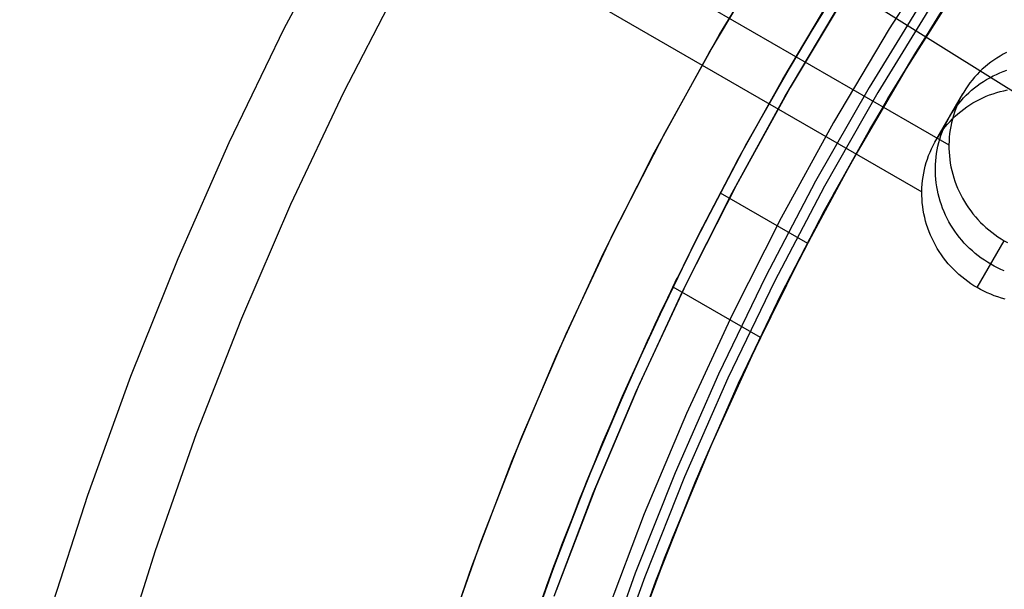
# Model space of a CAD drawing. Header units: millimetres. Extents: x 7986 to 9191, y -11326 to -10283.
# Tile 95 of 256: x 8508 to 8530, y -10641 to -10628. Entities that reach past the tile are written whole.
import ezdxf

# ---------------------------------------------------------------- set-up
doc = ezdxf.new("R2010")
doc.units = ezdxf.units.MM
doc.layers.add('color', color=7, linetype='Continuous')
doc.layers.add('luz', color=7, linetype='Continuous')

msp = doc.modelspace()

# ---------------------------------------------------------------- linework, layer by layer
at = {"color": 7, "true_color": 0xffffff}
for p, q in [((8017.183, -10335.296, 35.29), (8528.829, -10630.695, 35.29)), ((8016.565, -10336.368, 40.649), (8528.211, -10631.767, 40.649)), ((8528.811, -10625.953, 18.434), (8527.466, -10628.044, 18.434)), ((8528.811, -10625.953, 18.434), (8527.466, -10628.044, 18.434)), ((8526.785, -10626.31, 19.934), (8525.459, -10628.463, 19.934)), ((8526.785, -10626.31, 61.309), (8525.459, -10628.463, 61.309)), ((8529.145, -10626.904, 60.059), (8527.851, -10628.952, 60.059)), ((8529.145, -10626.904, 60.059), (8527.851, -10628.952, 60.059)), ((8528.072, -10628.585, 42.283), (8529.183, -10626.841, 42.759)), ((8529.221, -10626.783, 35.053), (8528.09, -10628.556, 34.568)), ((8525.033, -10629.19, 34.089), (8526.107, -10627.39, 34.572)), ((8528.299, -10627.28, 60.565), (8527.005, -10629.379, 60.565)), ((8528.299, -10627.28, 60.565), (8527.005, -10629.379, 60.565)), ((8528.496, -10627.405, 60.99), (8527.206, -10629.498, 60.99)), ((8528.496, -10627.405, 60.99), (8527.206, -10629.498, 60.99)), ((8526.062, -10627.463, 42.275), (8525.033, -10629.19, 41.811)), ((8527.437, -10629.635, 61.309), (8528.722, -10627.551, 61.309)), ((8527.437, -10629.635, 18.434), (8528.722, -10627.551, 18.434)), ((8527.466, -10628.044, 18.434), (8526.195, -10630.179, 18.434)), ((8527.466, -10628.044, 18.434), (8526.195, -10630.179, 18.434)), ((8525.459, -10628.463, 19.934), (8524.207, -10630.659, 19.934)), ((8525.459, -10628.463, 61.309), (8524.207, -10630.659, 61.309)), ((8528.09, -10628.556, 34.568), (8527.025, -10630.34, 34.089)), ((8527.025, -10630.34, 41.811), (8528.072, -10628.585, 42.283)), ((8529.856, -10628.756, 35.796), (8529.788, -10628.805, 35.779)), ((8529.927, -10628.709, 35.814), (8529.856, -10628.756, 35.796)), ((8529.999, -10628.665, 35.831), (8529.927, -10628.709, 35.814)), ((8530.072, -10628.623, 35.848), (8529.999, -10628.665, 35.831)), ((8530.147, -10628.584, 35.864), (8530.072, -10628.623, 35.848)), ((8527.851, -10628.952, 60.059), (8526.628, -10631.043, 60.059)), ((8527.851, -10628.952, 60.059), (8526.628, -10631.043, 60.059)), ((8529.593, -10628.967, 35.724), (8529.532, -10629.025, 35.705)), ((8529.656, -10628.911, 35.742), (8529.593, -10628.967, 35.724)), ((8529.721, -10628.857, 35.761), (8529.656, -10628.911, 35.742)), ((8529.788, -10628.805, 35.779), (8529.721, -10628.857, 35.761)), ((8530.071, -10629.017, 38.591), (8530.151, -10628.988, 38.606)), ((8525.033, -10629.19, 41.811), (8524.017, -10631.009, 41.33)), ((8524.058, -10630.934, 33.627), (8525.033, -10629.19, 34.089)), ((8529.363, -10629.213, 35.648), (8529.311, -10629.279, 35.629)), ((8529.417, -10629.148, 35.667), (8529.363, -10629.213, 35.648)), ((8529.474, -10629.086, 35.686), (8529.417, -10629.148, 35.667)), ((8529.532, -10629.025, 35.705), (8529.474, -10629.086, 35.686)), ((8529.617, -10629.245, 38.493), (8529.689, -10629.201, 38.511)), ((8529.689, -10629.201, 38.511), (8529.763, -10629.159, 38.527)), ((8529.763, -10629.159, 38.527), (8529.838, -10629.119, 38.544)), ((8529.838, -10629.119, 38.544), (8529.914, -10629.083, 38.56)), ((8529.914, -10629.083, 38.56), (8529.992, -10629.048, 38.576)), ((8529.992, -10629.048, 38.576), (8530.071, -10629.017, 38.591)), ((8527.005, -10629.379, 60.565), (8525.784, -10631.522, 60.565)), ((8527.005, -10629.379, 60.565), (8525.784, -10631.522, 60.565)), ((8529.214, -10629.416, 35.59), (8529.17, -10629.488, 35.571)), ((8529.261, -10629.347, 35.61), (8529.214, -10629.416, 35.59)), ((8529.311, -10629.279, 35.629), (8529.261, -10629.347, 35.61)), ((8529.284, -10629.503, 38.403), (8529.347, -10629.447, 38.422)), ((8529.347, -10629.447, 38.422), (8529.412, -10629.393, 38.44)), ((8529.412, -10629.393, 38.44), (8529.478, -10629.341, 38.458)), ((8529.478, -10629.341, 38.458), (8529.547, -10629.292, 38.476)), ((8529.547, -10629.292, 38.476), (8529.617, -10629.245, 38.493)), ((8530.087, -10629.455, 41.328), (8530.171, -10629.437, 41.341)), ((8527.206, -10629.498, 60.99), (8525.989, -10631.634, 60.99)), ((8527.206, -10629.498, 60.99), (8525.989, -10631.634, 60.99)), ((8526.225, -10631.763, 61.309), (8527.437, -10629.635, 61.309)), ((8526.225, -10631.763, 18.434), (8527.437, -10629.635, 18.434)), ((8528.53, -10630.595, 40.92), (8529.148, -10629.524, 35.561)), ((8529.088, -10629.635, 35.532), (8529.051, -10629.71, 35.513)), ((8529.128, -10629.56, 35.551), (8529.088, -10629.635, 35.532)), ((8529.108, -10629.684, 38.347), (8529.164, -10629.622, 38.366)), ((8529.17, -10629.488, 35.571), (8529.128, -10629.56, 35.551)), ((8529.164, -10629.622, 38.366), (8529.223, -10629.561, 38.385)), ((8529.223, -10629.561, 38.385), (8529.284, -10629.503, 38.403)), ((8529.453, -10629.694, 41.207), (8529.528, -10629.655, 41.223)), ((8529.528, -10629.655, 41.223), (8529.605, -10629.618, 41.24)), ((8529.605, -10629.618, 41.24), (8529.683, -10629.584, 41.255)), ((8529.683, -10629.584, 41.255), (8529.761, -10629.553, 41.271)), ((8529.761, -10629.553, 41.271), (8529.841, -10629.524, 41.286)), ((8529.841, -10629.524, 41.286), (8529.922, -10629.498, 41.3)), ((8529.922, -10629.498, 41.3), (8530.004, -10629.475, 41.314)), ((8530.004, -10629.475, 41.314), (8530.087, -10629.455, 41.328)), ((8528.905, -10629.952, 38.27), (8528.952, -10629.882, 38.289)), ((8528.952, -10629.882, 38.289), (8529.002, -10629.814, 38.308)), ((8528.986, -10629.865, 35.474), (8528.957, -10629.945, 35.455)), ((8529.017, -10629.787, 35.493), (8528.986, -10629.865, 35.474)), ((8529.002, -10629.814, 38.308), (8529.054, -10629.748, 38.328)), ((8529.051, -10629.71, 35.513), (8529.017, -10629.787, 35.493)), ((8529.054, -10629.748, 38.328), (8529.108, -10629.684, 38.347)), ((8529.102, -10629.929, 41.12), (8529.169, -10629.877, 41.138)), ((8529.169, -10629.877, 41.138), (8529.238, -10629.828, 41.155)), ((8529.238, -10629.828, 41.155), (8529.308, -10629.781, 41.173)), ((8529.308, -10629.781, 41.173), (8529.38, -10629.736, 41.19)), ((8529.38, -10629.736, 41.19), (8529.453, -10629.694, 41.207)), ((8528.779, -10630.17, 38.212), (8528.818, -10630.096, 38.231)), ((8528.818, -10630.096, 38.231), (8528.86, -10630.023, 38.25)), ((8528.855, -10630.157, 41.045), (8528.914, -10630.097, 41.064)), ((8528.86, -10630.023, 38.25), (8528.905, -10629.952, 38.27)), ((8528.909, -10630.106, 35.417), (8528.889, -10630.188, 35.398)), ((8528.932, -10630.025, 35.436), (8528.909, -10630.106, 35.417)), ((8528.914, -10630.097, 41.064), (8528.975, -10630.039, 41.083)), ((8528.957, -10629.945, 35.455), (8528.932, -10630.025, 35.436)), ((8528.975, -10630.039, 41.083), (8529.037, -10629.982, 41.101)), ((8529.037, -10629.982, 41.101), (8529.102, -10629.929, 41.12)), ((8526.195, -10630.179, 18.434), (8524.998, -10632.358, 18.434)), ((8526.195, -10630.179, 18.434), (8524.998, -10632.358, 18.434)), ((8525.99, -10632.196, 41.32), (8527.025, -10630.34, 41.811)), ((8527.025, -10630.34, 34.089), (8526.035, -10632.114, 33.62)), ((8528.643, -10630.418, 40.969), (8528.692, -10630.35, 40.988)), ((8528.677, -10630.401, 38.154), (8528.708, -10630.323, 38.173)), ((8528.692, -10630.35, 40.988), (8528.744, -10630.284, 41.007)), ((8528.708, -10630.323, 38.173), (8528.742, -10630.246, 38.192)), ((8528.742, -10630.246, 38.192), (8528.779, -10630.17, 38.212)), ((8528.744, -10630.284, 41.007), (8528.798, -10630.22, 41.026)), ((8528.798, -10630.22, 41.026), (8528.855, -10630.157, 41.045)), ((8528.871, -10630.27, 35.38), (8528.857, -10630.353, 35.362)), ((8528.889, -10630.188, 35.398), (8528.871, -10630.27, 35.38)), ((8528.509, -10630.632, 40.91), (8528.551, -10630.559, 40.93)), ((8528.551, -10630.559, 40.93), (8528.596, -10630.488, 40.949)), ((8528.596, -10630.488, 40.949), (8528.643, -10630.418, 40.969)), ((8528.599, -10630.641, 38.097), (8528.622, -10630.56, 38.116)), ((8528.622, -10630.56, 38.116), (8528.648, -10630.48, 38.135)), ((8528.648, -10630.48, 38.135), (8528.677, -10630.401, 38.154)), ((8528.837, -10630.521, 35.326), (8528.832, -10630.605, 35.308)), ((8528.846, -10630.437, 35.344), (8528.837, -10630.521, 35.326)), ((8528.857, -10630.353, 35.362), (8528.846, -10630.437, 35.344)), ((8524.207, -10630.659, 19.934), (8523.032, -10632.898, 19.934)), ((8524.207, -10630.659, 61.309), (8523.032, -10632.898, 61.309)), ((8528.399, -10630.859, 40.852), (8528.433, -10630.782, 40.872)), ((8528.433, -10630.782, 40.872), (8528.47, -10630.706, 40.891)), ((8528.47, -10630.706, 40.891), (8528.509, -10630.632, 40.91)), ((8528.562, -10630.806, 38.06), (8528.579, -10630.723, 38.078)), ((8528.579, -10630.723, 38.078), (8528.599, -10630.641, 38.097)), ((8528.832, -10630.605, 35.308), (8528.829, -10630.69, 35.291)), ((8528.829, -10630.69, 35.291), (8528.83, -10630.774, 35.274)), ((8528.83, -10630.774, 35.274), (8528.833, -10630.859, 35.258)), ((8524.017, -10631.009, 41.33), (8523.043, -10632.877, 40.844)), ((8523.12, -10632.724, 33.161), (8524.058, -10630.934, 33.627)), ((8528.313, -10631.096, 40.795), (8528.339, -10631.016, 40.814)), ((8528.339, -10631.016, 40.814), (8528.367, -10630.937, 40.833)), ((8528.367, -10630.937, 40.833), (8528.399, -10630.859, 40.852)), ((8528.528, -10631.057, 38.005), (8528.536, -10630.973, 38.023)), ((8528.536, -10630.973, 38.023), (8528.548, -10630.889, 38.041)), ((8528.548, -10630.889, 38.041), (8528.562, -10630.806, 38.06)), ((8528.833, -10630.859, 35.258), (8528.84, -10630.944, 35.242)), ((8528.84, -10630.944, 35.242), (8528.849, -10631.028, 35.226)), ((8526.628, -10631.043, 60.059), (8525.477, -10633.174, 60.059)), ((8526.628, -10631.043, 60.059), (8525.477, -10633.174, 60.059)), ((8528.27, -10631.259, 40.758), (8528.29, -10631.177, 40.776)), ((8528.29, -10631.177, 40.776), (8528.313, -10631.096, 40.795)), ((8528.52, -10631.225, 37.971), (8528.523, -10631.141, 37.988)), ((8528.521, -10631.31, 37.954), (8528.52, -10631.225, 37.971)), ((8528.523, -10631.141, 37.988), (8528.528, -10631.057, 38.005)), ((8528.849, -10631.028, 35.226), (8528.861, -10631.112, 35.211)), ((8528.861, -10631.112, 35.211), (8528.876, -10631.196, 35.196)), ((8528.876, -10631.196, 35.196), (8528.895, -10631.279, 35.181)), ((8528.227, -10631.508, 40.703), (8528.238, -10631.425, 40.721)), ((8528.238, -10631.425, 40.721), (8528.253, -10631.342, 40.739)), ((8528.253, -10631.342, 40.739), (8528.27, -10631.259, 40.758)), ((8528.524, -10631.395, 37.937), (8528.521, -10631.31, 37.954)), ((8528.53, -10631.479, 37.921), (8528.524, -10631.395, 37.937)), ((8528.895, -10631.279, 35.181), (8528.916, -10631.361, 35.167)), ((8528.916, -10631.361, 35.167), (8528.939, -10631.443, 35.153)), ((8528.939, -10631.443, 35.153), (8528.966, -10631.524, 35.14)), ((8525.784, -10631.522, 60.565), (8524.638, -10633.706, 60.565)), ((8525.784, -10631.522, 60.565), (8524.638, -10633.706, 60.565)), ((8525.989, -10631.634, 60.99), (8524.847, -10633.811, 60.99)), ((8525.989, -10631.634, 60.99), (8524.847, -10633.811, 60.99)), ((8528.211, -10631.761, 40.65), (8528.213, -10631.677, 40.667)), ((8528.213, -10631.677, 40.667), (8528.219, -10631.592, 40.685)), ((8528.219, -10631.592, 40.685), (8528.227, -10631.508, 40.703)), ((8528.54, -10631.564, 37.905), (8528.53, -10631.479, 37.921)), ((8528.552, -10631.648, 37.89), (8528.54, -10631.564, 37.905)), ((8528.567, -10631.731, 37.875), (8528.552, -10631.648, 37.89)), ((8528.966, -10631.524, 35.14), (8528.995, -10631.604, 35.128)), ((8528.995, -10631.604, 35.128), (8529.028, -10631.683, 35.115)), ((8529.028, -10631.683, 35.115), (8529.063, -10631.761, 35.104)), ((8523.604, -10631.785, 33.405), (8525.597, -10632.936, 33.405)), ((8525.087, -10633.932, 61.309), (8526.225, -10631.763, 61.309)), ((8525.087, -10633.932, 18.434), (8526.225, -10631.763, 18.434)), ((8528.211, -10631.846, 40.633), (8528.211, -10631.761, 40.65)), ((8528.215, -10631.93, 40.617), (8528.211, -10631.846, 40.633)), ((8528.585, -10631.814, 37.861), (8528.567, -10631.731, 37.875)), ((8528.606, -10631.897, 37.846), (8528.585, -10631.814, 37.861)), ((8528.63, -10631.979, 37.833), (8528.606, -10631.897, 37.846)), ((8529.063, -10631.761, 35.104), (8529.1, -10631.838, 35.093)), ((8529.1, -10631.838, 35.093), (8529.141, -10631.914, 35.082)), ((8529.141, -10631.914, 35.082), (8529.183, -10631.988, 35.073)), ((8526.035, -10632.114, 33.62), (8525.085, -10633.936, 33.146)), ((8528.221, -10632.015, 40.601), (8528.215, -10631.93, 40.617)), ((8528.23, -10632.099, 40.585), (8528.221, -10632.015, 40.601)), ((8528.243, -10632.183, 40.57), (8528.23, -10632.099, 40.585)), ((8528.657, -10632.06, 37.82), (8528.63, -10631.979, 37.833)), ((8528.686, -10632.14, 37.807), (8528.657, -10632.06, 37.82)), ((8528.718, -10632.219, 37.795), (8528.686, -10632.14, 37.807)), ((8529.183, -10631.988, 35.073), (8529.229, -10632.061, 35.063)), ((8529.229, -10632.061, 35.063), (8529.277, -10632.132, 35.054)), ((8529.277, -10632.132, 35.054), (8529.327, -10632.202, 35.046)), ((8524.998, -10632.358, 18.434), (8523.877, -10634.577, 18.434)), ((8524.998, -10632.358, 18.434), (8523.877, -10634.577, 18.434)), ((8525, -10634.104, 40.824), (8525.99, -10632.196, 41.32)), ((8528.258, -10632.267, 40.555), (8528.243, -10632.183, 40.57)), ((8528.276, -10632.35, 40.54), (8528.258, -10632.267, 40.555)), ((8528.297, -10632.433, 40.526), (8528.276, -10632.35, 40.54)), ((8528.753, -10632.297, 37.783), (8528.718, -10632.219, 37.795)), ((8528.791, -10632.374, 37.772), (8528.753, -10632.297, 37.783)), ((8528.831, -10632.45, 37.762), (8528.791, -10632.374, 37.772)), ((8529.327, -10632.202, 35.046), (8529.38, -10632.27, 35.039)), ((8529.38, -10632.27, 35.039), (8529.435, -10632.336, 35.032)), ((8529.435, -10632.336, 35.032), (8529.492, -10632.4, 35.026)), ((8528.321, -10632.514, 40.512), (8528.297, -10632.433, 40.526)), ((8528.347, -10632.595, 40.499), (8528.321, -10632.514, 40.512)), ((8528.377, -10632.676, 40.487), (8528.347, -10632.595, 40.499)), ((8528.874, -10632.524, 37.752), (8528.831, -10632.45, 37.762)), ((8528.919, -10632.597, 37.743), (8528.874, -10632.524, 37.752)), ((8528.967, -10632.668, 37.734), (8528.919, -10632.597, 37.743)), ((8529.492, -10632.4, 35.026), (8529.551, -10632.463, 35.02)), ((8529.551, -10632.463, 35.02), (8529.613, -10632.523, 35.015)), ((8529.613, -10632.523, 35.015), (8529.676, -10632.581, 35.011)), ((8529.676, -10632.581, 35.011), (8529.742, -10632.637, 35.007)), ((8522.223, -10634.558, 32.691), (8523.12, -10632.724, 33.161)), ((8528.409, -10632.755, 40.475), (8528.377, -10632.676, 40.487)), ((8528.444, -10632.833, 40.463), (8528.409, -10632.755, 40.475)), ((8529.018, -10632.738, 37.726), (8528.967, -10632.668, 37.734)), ((8529.07, -10632.806, 37.718), (8529.018, -10632.738, 37.726)), ((8529.125, -10632.872, 37.711), (8529.07, -10632.806, 37.718)), ((8529.742, -10632.637, 35.007), (8529.809, -10632.691, 35.004)), ((8529.809, -10632.691, 35.004), (8529.878, -10632.743, 35.002)), ((8529.878, -10632.743, 35.002), (8529.949, -10632.792, 35)), ((8529.949, -10632.792, 35), (8530.021, -10632.839, 34.999)), ((8523.032, -10632.898, 19.934), (8521.935, -10635.176, 19.934)), ((8523.032, -10632.898, 61.309), (8521.935, -10635.176, 61.309)), ((8523.043, -10632.877, 40.844), (8522.113, -10634.794, 40.353)), ((8528.482, -10632.91, 40.452), (8528.444, -10632.833, 40.463)), ((8528.522, -10632.985, 40.441), (8528.482, -10632.91, 40.452)), ((8528.565, -10633.06, 40.432), (8528.522, -10632.985, 40.441)), ((8529.182, -10632.936, 37.705), (8529.125, -10632.872, 37.711)), ((8529.242, -10632.998, 37.7), (8529.182, -10632.936, 37.705)), ((8529.303, -10633.059, 37.695), (8529.242, -10632.998, 37.7)), ((8529.477, -10633.955, 40.358), (8530.095, -10632.883, 34.999)), ((8529.477, -10633.955, 40.358), (8530.095, -10632.883, 34.999)), ((8530.021, -10632.839, 34.999), (8530.095, -10632.883, 34.999)), ((8530.095, -10632.883, 34.999), (8530.171, -10632.925, 34.999)), ((8525.477, -10633.174, 60.059), (8524.399, -10635.344, 60.059)), ((8525.477, -10633.174, 60.059), (8524.399, -10635.344, 60.059)), ((8528.61, -10633.132, 40.422), (8528.565, -10633.06, 40.432)), ((8528.658, -10633.204, 40.414), (8528.61, -10633.132, 40.422)), ((8528.708, -10633.273, 40.405), (8528.658, -10633.204, 40.414)), ((8528.761, -10633.341, 40.398), (8528.708, -10633.273, 40.405)), ((8529.367, -10633.117, 37.69), (8529.303, -10633.059, 37.695)), ((8529.432, -10633.173, 37.687), (8529.367, -10633.117, 37.69)), ((8529.5, -10633.227, 37.684), (8529.432, -10633.173, 37.687)), ((8529.569, -10633.279, 37.681), (8529.5, -10633.227, 37.684)), ((8528.816, -10633.407, 40.391), (8528.761, -10633.341, 40.398)), ((8528.873, -10633.472, 40.385), (8528.816, -10633.407, 40.391)), ((8528.933, -10633.534, 40.379), (8528.873, -10633.472, 40.385)), ((8529.64, -10633.328, 37.68), (8529.569, -10633.279, 37.681)), ((8529.712, -10633.375, 37.679), (8529.64, -10633.328, 37.68)), ((8529.786, -10633.419, 37.678), (8529.712, -10633.375, 37.679)), ((8529.862, -10633.461, 37.679), (8529.786, -10633.419, 37.678)), ((8529.938, -10633.5, 37.68), (8529.862, -10633.461, 37.679)), ((8530.016, -10633.537, 37.681), (8529.938, -10633.5, 37.68)), ((8524.638, -10633.706, 60.565), (8523.568, -10635.928, 60.565)), ((8524.638, -10633.706, 60.565), (8523.568, -10635.928, 60.565)), ((8528.994, -10633.594, 40.374), (8528.933, -10633.534, 40.379)), ((8529.058, -10633.653, 40.37), (8528.994, -10633.594, 40.374)), ((8529.123, -10633.709, 40.366), (8529.058, -10633.653, 40.37)), ((8529.19, -10633.763, 40.363), (8529.123, -10633.709, 40.366)), ((8530.096, -10633.571, 37.684), (8530.016, -10633.537, 37.681)), ((8522.615, -10633.74, 40.622), (8521.545, -10636.039, 40.622)), ((8522.521, -10633.934, 40.572), (8524.519, -10635.087, 40.572)), ((8524.847, -10633.811, 60.99), (8523.78, -10636.026, 60.99)), ((8524.847, -10633.811, 60.99), (8523.78, -10636.026, 60.99)), ((8524.024, -10636.138, 61.309), (8525.087, -10633.932, 61.309)), ((8524.024, -10636.138, 18.434), (8525.087, -10633.932, 18.434)), ((8525.085, -10633.936, 33.146), (8524.178, -10635.806, 32.667)), ((8529.259, -10633.814, 40.361), (8529.19, -10633.763, 40.363)), ((8529.33, -10633.864, 40.359), (8529.259, -10633.814, 40.361)), ((8529.403, -10633.911, 40.358), (8529.33, -10633.864, 40.359)), ((8529.477, -10633.955, 40.358), (8529.403, -10633.911, 40.358)), ((8524.058, -10636.064, 40.324), (8525, -10634.104, 40.824)), ((8529.552, -10633.997, 40.358), (8529.477, -10633.955, 40.358)), ((8529.629, -10634.036, 40.359), (8529.552, -10633.997, 40.358)), ((8529.707, -10634.073, 40.361), (8529.629, -10634.036, 40.359)), ((8529.786, -10634.107, 40.363), (8529.707, -10634.073, 40.361)), ((8529.867, -10634.138, 40.366), (8529.786, -10634.107, 40.363)), ((8529.948, -10634.167, 40.37), (8529.867, -10634.138, 40.366)), ((8530.03, -10634.193, 40.374), (8529.948, -10634.167, 40.37)), ((8530.113, -10634.216, 40.379), (8530.03, -10634.193, 40.374)), ((8521.369, -10636.436, 32.217), (8522.223, -10634.558, 32.691)), ((8523.877, -10634.577, 18.434), (8522.833, -10636.833, 18.434)), ((8523.877, -10634.577, 18.434), (8522.833, -10636.833, 18.434)), ((8522.113, -10634.794, 40.353), (8521.23, -10636.757, 39.859)), ((8521.935, -10635.176, 19.934), (8520.917, -10637.491, 19.934)), ((8521.935, -10635.176, 61.309), (8520.917, -10637.491, 61.309)), ((8524.399, -10635.344, 60.059), (8523.397, -10637.549, 60.059)), ((8524.399, -10635.344, 60.059), (8523.397, -10637.549, 60.059)), ((8523.568, -10635.928, 60.565), (8522.575, -10638.186, 60.565)), ((8523.568, -10635.928, 60.565), (8522.575, -10638.186, 60.565)), ((8524.178, -10635.806, 32.667), (8523.318, -10637.722, 32.185)), ((8521.545, -10636.039, 40.622), (8520.554, -10638.373, 40.622)), ((8523.78, -10636.026, 60.99), (8522.79, -10638.276, 60.99)), ((8523.78, -10636.026, 60.99), (8522.79, -10638.276, 60.99)), ((8523.038, -10638.38, 61.309), (8524.024, -10636.138, 61.309)), ((8523.038, -10638.38, 18.434), (8524.024, -10636.138, 18.434)), ((8523.167, -10638.075, 39.819), (8524.058, -10636.064, 40.324)), ((8520.561, -10638.357, 31.74), (8521.369, -10636.436, 32.217)), ((8521.23, -10636.757, 39.859), (8520.396, -10638.767, 39.361)), ((8522.833, -10636.833, 18.434), (8521.869, -10639.124, 18.434)), ((8522.833, -10636.833, 18.434), (8521.869, -10639.124, 18.434)), ((8520.917, -10637.491, 19.934), (8519.98, -10639.839, 19.934)), ((8520.917, -10637.491, 61.309), (8519.98, -10639.839, 61.309)), ((8523.397, -10637.549, 60.059), (8522.47, -10639.787, 60.059)), ((8523.397, -10637.549, 60.059), (8522.47, -10639.787, 60.059)), ((8523.318, -10637.722, 32.185), (8522.507, -10639.683, 31.699)), ((8523.258, -10637.863, 39.872), (8522.336, -10640.119, 39.872)), ((8522.575, -10638.186, 60.565), (8521.661, -10640.477, 60.565)), ((8522.575, -10638.186, 60.565), (8521.661, -10640.477, 60.565)), ((8522.33, -10640.135, 39.31), (8523.167, -10638.075, 39.819)), ((8520.554, -10638.373, 40.622), (8519.645, -10640.74, 40.622)), ((8519.8, -10640.318, 31.26), (8520.561, -10638.357, 31.74)), ((8522.79, -10638.276, 60.99), (8521.879, -10640.559, 60.99)), ((8522.79, -10638.276, 60.99), (8521.879, -10640.559, 60.99)), ((8522.131, -10640.655, 61.309), (8523.038, -10638.38, 61.309)), ((8522.131, -10640.655, 18.434), (8523.038, -10638.38, 18.434)), ((8522.923, -10638.664, 60.059), (8522.035, -10640.917, 60.059)), ((8520.396, -10638.767, 39.361), (8519.616, -10640.821, 38.86)), ((8521.869, -10639.124, 18.434), (8520.984, -10641.447, 18.434)), ((8521.869, -10639.124, 18.434), (8520.984, -10641.447, 18.434)), ((8522.47, -10639.787, 60.059), (8521.62, -10642.055, 60.059)), ((8522.47, -10639.787, 60.059), (8521.62, -10642.055, 60.059)), ((8522.507, -10639.683, 31.699), (8521.748, -10641.687, 31.211)), ((8519.98, -10639.839, 19.934), (8519.124, -10642.218, 19.934)), ((8519.98, -10639.839, 61.309), (8519.124, -10642.218, 61.309)), ((8522.336, -10640.119, 39.872), (8521.493, -10642.405, 39.872)), ((8521.55, -10642.241, 38.799), (8522.33, -10640.135, 39.31)), ((8519.09, -10642.319, 30.778), (8519.8, -10640.318, 31.26)), ((8521.661, -10640.477, 60.565), (8520.826, -10642.797, 60.565)), ((8521.661, -10640.477, 60.565), (8520.826, -10642.797, 60.565)), ((8521.879, -10640.559, 60.99), (8521.047, -10642.873, 60.99)), ((8521.879, -10640.559, 60.99), (8521.047, -10642.873, 60.99)), ((8521.302, -10642.959, 61.309), (8522.131, -10640.655, 61.309)), ((8521.302, -10642.959, 18.434), (8522.131, -10640.655, 18.434)), ((8519.645, -10640.74, 40.622), (8518.819, -10643.137, 40.622)), ((8519.616, -10640.821, 38.86), (8518.891, -10642.917, 38.357))]:
    msp.add_line(p, q, dxfattribs=at)
at = {"layer": 'color', "color": 254, "true_color": 0xcad1ee}
for p, q in [((8513.642, -10628.036, -7.252), (8514.991, -10625.476, -7.252)), ((8523.59, -10628.174, -3.495), (8524.913, -10625.982, -3.495)), ((8523.59, -10628.174, -3.495), (8524.913, -10625.982, -3.495)), ((8523.351, -10628.589, 17.559), (8524.675, -10626.364, 17.559)), ((8523.351, -10628.589, 17.559), (8524.675, -10626.364, 17.559)), ((8523.351, -10628.589, 7.032), (8524.675, -10626.364, 7.032)), ((8515.001, -10629.49, -8.631), (8516.3, -10626.975, -8.631)), ((8525.088, -10629.582, 17.559), (8526.376, -10627.416, 17.559)), ((8525.088, -10629.582, 17.559), (8526.376, -10627.416, 17.559)), ((8525.088, -10629.582, 7.459), (8526.376, -10627.416, 7.459)), ((8526.506, -10627.206, -2.642), (8525.202, -10629.383, -2.642)), ((8526.506, -10627.206, -2.642), (8525.202, -10629.383, -2.642)), ((8512.383, -10630.641, -7.252), (8513.642, -10628.036, -7.252)), ((8522.343, -10630.411, -3.495), (8523.59, -10628.174, -3.495)), ((8522.343, -10630.411, -3.495), (8523.59, -10628.174, -3.495)), ((8522.105, -10630.859, 17.559), (8523.351, -10628.589, 17.559)), ((8522.105, -10630.859, 17.559), (8523.351, -10628.589, 17.559)), ((8522.105, -10630.859, 7.032), (8523.351, -10628.589, 7.032)), ((8525.202, -10629.383, -2.642), (8523.974, -10631.603, -2.642)), ((8525.202, -10629.383, -2.642), (8523.974, -10631.603, -2.642)), ((8513.791, -10632.049, -8.631), (8515.001, -10629.49, -8.631)), ((8523.875, -10631.791, 17.559), (8525.088, -10629.582, 17.559)), ((8523.875, -10631.791, 17.559), (8525.088, -10629.582, 17.559)), ((8523.875, -10631.791, 7.459), (8525.088, -10629.582, 7.459)), ((8521.173, -10632.689, -3.495), (8522.343, -10630.411, -3.495)), ((8521.173, -10632.689, -3.495), (8522.343, -10630.411, -3.495)), ((8511.215, -10633.288, -7.252), (8512.383, -10630.641, -7.252)), ((8520.939, -10633.17, 17.559), (8522.105, -10630.859, 17.559)), ((8520.939, -10633.17, 17.559), (8522.105, -10630.859, 17.559)), ((8520.939, -10633.17, 7.032), (8522.105, -10630.859, 7.032)), ((8523.974, -10631.603, -2.642), (8522.825, -10633.865, -2.642)), ((8523.974, -10631.603, -2.642), (8522.825, -10633.865, -2.642)), ((8522.739, -10634.04, 17.559), (8523.875, -10631.791, 17.559)), ((8522.739, -10634.04, 17.559), (8523.875, -10631.791, 17.559)), ((8522.739, -10634.04, 7.459), (8523.875, -10631.791, 7.459)), ((8512.669, -10634.649, -8.631), (8513.791, -10632.049, -8.631)), ((8520.081, -10635.006, -3.495), (8521.173, -10632.689, -3.495)), ((8520.081, -10635.006, -3.495), (8521.173, -10632.689, -3.495)), ((8519.852, -10635.52, 17.559), (8520.939, -10633.17, 17.559)), ((8519.852, -10635.52, 17.559), (8520.939, -10633.17, 17.559)), ((8519.852, -10635.52, 7.032), (8520.939, -10633.17, 7.032)), ((8510.138, -10635.974, -7.252), (8511.215, -10633.288, -7.252)), ((8522.825, -10633.865, -2.642), (8521.754, -10636.165, -2.642)), ((8522.825, -10633.865, -2.642), (8521.754, -10636.165, -2.642)), ((8521.682, -10636.328, 17.559), (8522.739, -10634.04, 17.559)), ((8521.682, -10636.328, 17.559), (8522.739, -10634.04, 17.559)), ((8521.682, -10636.328, 7.459), (8522.739, -10634.04, 7.459)), ((8511.638, -10637.285, -8.631), (8512.669, -10634.649, -8.631)), ((8519.07, -10637.359, -3.495), (8520.081, -10635.006, -3.495)), ((8519.07, -10637.359, -3.495), (8520.081, -10635.006, -3.495)), ((8518.848, -10637.906, 17.559), (8519.852, -10635.52, 17.559)), ((8518.848, -10637.906, 17.559), (8519.852, -10635.52, 17.559)), ((8518.848, -10637.906, 7.032), (8519.852, -10635.52, 7.032)), ((8509.155, -10638.695, -7.252), (8510.138, -10635.974, -7.252)), ((8521.754, -10636.165, -2.642), (8520.764, -10638.501, -2.642)), ((8521.754, -10636.165, -2.642), (8520.764, -10638.501, -2.642)), ((8520.704, -10638.65, 17.559), (8521.682, -10636.328, 17.559)), ((8520.704, -10638.65, 17.559), (8521.682, -10636.328, 17.559)), ((8520.704, -10638.65, 7.459), (8521.682, -10636.328, 7.459)), ((8510.698, -10639.956, -8.631), (8511.638, -10637.285, -8.631)), ((8518.139, -10639.744, -3.495), (8519.07, -10637.359, -3.495)), ((8518.139, -10639.744, -3.495), (8519.07, -10637.359, -3.495)), ((8517.926, -10640.326, 17.559), (8518.848, -10637.906, 17.559)), ((8517.926, -10640.326, 17.559), (8518.848, -10637.906, 17.559)), ((8517.926, -10640.326, 7.032), (8518.848, -10637.906, 7.032)), ((8519.807, -10641.005, 17.559), (8520.704, -10638.65, 17.559)), ((8519.807, -10641.005, 17.559), (8520.704, -10638.65, 17.559)), ((8519.807, -10641.005, 7.459), (8520.704, -10638.65, 7.459)), ((8520.764, -10638.501, -2.642), (8519.856, -10640.87, -2.642)), ((8520.764, -10638.501, -2.642), (8519.856, -10640.87, -2.642)), ((8508.266, -10641.449, -7.252), (8509.155, -10638.695, -7.252)), ((8517.29, -10642.16, -3.495), (8518.139, -10639.744, -3.495)), ((8517.29, -10642.16, -3.495), (8518.139, -10639.744, -3.495)), ((8509.852, -10642.657, -8.631), (8510.698, -10639.956, -8.631)), ((8517.088, -10642.776, 17.559), (8517.926, -10640.326, 17.559)), ((8517.088, -10642.776, 17.559), (8517.926, -10640.326, 17.559)), ((8517.088, -10642.776, 7.032), (8517.926, -10640.326, 7.032))]:
    msp.add_line(p, q, dxfattribs=at)
at = {"layer": 'color'}
for p, q in [((8525.088, -10629.582, 17.559), (8526.376, -10627.416, 17.559)), ((8523.875, -10631.791, 17.559), (8525.088, -10629.582, 17.559)), ((8522.739, -10634.04, 17.559), (8523.875, -10631.791, 17.559)), ((8521.682, -10636.328, 17.559), (8522.739, -10634.04, 17.559)), ((8520.704, -10638.65, 17.559), (8521.682, -10636.328, 17.559)), ((8519.807, -10641.005, 17.559), (8520.704, -10638.65, 17.559))]:
    msp.add_line(p, q, dxfattribs=at)
at = {"layer": 'luz', "color": 254, "true_color": 0xcad1ee}
for p, q in [((8461.422, -10586.435, -59.991), (8715.504, -10745.187, -59.991)), ((8461.422, -10586.435, -58.491), (8715.504, -10745.187, -58.491))]:
    msp.add_line(p, q, dxfattribs=at)

doc.saveas('drawing.dxf')
